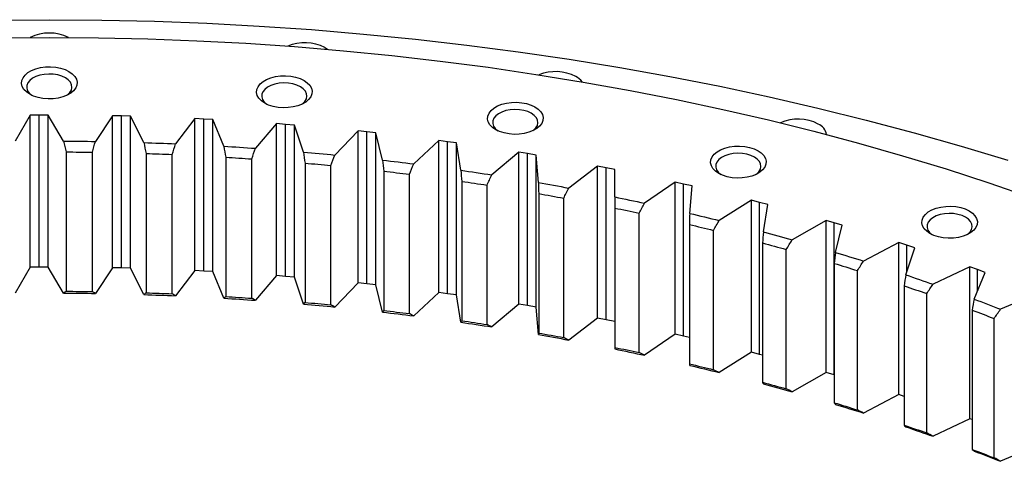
# Model space of a CAD drawing. Header units: millimetres. Extents: x 544 to 8161, y 2697 to 8573.
# Tile 15 of 16: x 5747 to 6128, y 6089 to 6259. Entities that reach past the tile are written whole.
import ezdxf

# ---------------------------------------------------------------- set-up
doc = ezdxf.new("R2010")
doc.units = ezdxf.units.MM
doc.header["$LTSCALE"] = 50

msp = doc.modelspace()

# ---------------------------------------------------------------- linework, layer by layer
at = {"lineweight": 25}
for p, q in [((5865.2, 6248.62), (5866.17, 6247.98)), ((5751.06, 6222.51), (5745.28, 6212.4)), ((5754.56, 6222.53), (5751.06, 6222.51)), ((5751.06, 6163.72), (5751.06, 6222.51)), ((5758.06, 6222.54), (5754.56, 6222.53)), ((5754.56, 6163.74), (5754.56, 6222.53)), ((5764.05, 6212.47), (5758.06, 6222.54)), ((5758.06, 6163.75), (5758.06, 6222.54)), ((5782.96, 6222.28), (5776.36, 6212.34)), ((5786.46, 6222.21), (5782.96, 6222.28)), ((5782.96, 6163.49), (5782.96, 6222.28)), ((5789.96, 6222.12), (5786.46, 6222.21)), ((5786.46, 6163.41), (5786.46, 6222.21)), ((5795.12, 6211.89), (5789.96, 6222.12)), ((5789.96, 6163.33), (5789.96, 6222.12)), ((5814.81, 6221.18), (5807.4, 6211.43)), ((5818.3, 6221.01), (5814.81, 6221.18)), ((5814.81, 6162.39), (5814.81, 6221.18)), ((5821.79, 6220.83), (5818.3, 6221.01)), ((5818.3, 6162.22), (5818.3, 6221.01)), ((5826.1, 6210.47), (5821.79, 6220.83)), ((5821.79, 6162.04), (5821.79, 6220.83)), ((5846.54, 6219.22), (5838.34, 6209.68)), ((5850, 6218.95), (5846.54, 6219.22)), ((5846.54, 6160.43), (5846.54, 6219.22)), ((5853.47, 6218.67), (5850, 6218.95)), ((5850, 6160.16), (5850, 6218.95)), ((5856.94, 6208.21), (5853.47, 6218.67)), ((5853.47, 6159.88), (5853.47, 6218.67)), ((5878.06, 6216.39), (5869.09, 6207.08)), ((5881.51, 6216.02), (5878.06, 6216.39)), ((5878.06, 6157.6), (5878.06, 6216.39)), ((5884.95, 6215.65), (5881.51, 6216.02)), ((5881.51, 6157.23), (5881.51, 6216.02)), ((5887.55, 6205.11), (5884.95, 6215.65)), ((5884.95, 6156.86), (5884.95, 6215.65)), ((5909.32, 6212.7), (5899.6, 6203.65)), ((5912.73, 6212.24), (5909.32, 6212.7)), ((5909.32, 6153.91), (5909.32, 6212.7)), ((5916.14, 6211.78), (5912.73, 6212.24)), ((5912.73, 6153.45), (5912.73, 6212.24)), ((5917.88, 6201.18), (5916.14, 6211.78)), ((5916.14, 6152.99), (5916.14, 6211.78)), ((5765.08, 6208.28), (5765.08, 6154.39)), ((5775.22, 6154.28), (5775.22, 6208.18)), ((5796.01, 6207.68), (5796.01, 6153.79)), ((5806.13, 6153.41), (5806.13, 6207.3)), ((5826.85, 6206.24), (5826.85, 6152.35)), ((5836.92, 6151.69), (5836.92, 6205.58)), ((5940.25, 6208.17), (5929.79, 6199.39)), ((5943.61, 6207.62), (5940.25, 6208.17)), ((5940.25, 6149.37), (5940.25, 6208.17)), ((5946.98, 6207.06), (5943.61, 6207.62)), ((5943.61, 6148.83), (5943.61, 6207.62)), ((5947.85, 6196.42), (5946.98, 6207.06)), ((5946.98, 6148.27), (5946.98, 6207.06)), ((5857.53, 6203.96), (5857.53, 6150.06)), ((5867.54, 6149.13), (5867.54, 6203.03)), ((5970.76, 6202.79), (5959.61, 6194.31)), ((5974.08, 6202.15), (5970.76, 6202.79)), ((5970.76, 6144), (5970.76, 6202.79)), ((5977.4, 6201.5), (5974.08, 6202.15)), ((5974.08, 6143.36), (5974.08, 6202.15)), ((5977.4, 6190.85), (5977.4, 6201.5)), ((5888, 6200.84), (5888, 6146.95)), ((5897.92, 6145.75), (5897.92, 6199.64)), ((5918.18, 6196.9), (5918.18, 6143.01)), ((5927.99, 6141.53), (5927.99, 6195.43)), ((6000.81, 6196.59), (5988.97, 6188.43)), ((6004.07, 6195.86), (6000.81, 6196.59)), ((6000.81, 6137.8), (6000.81, 6196.59)), ((6007.33, 6195.13), (6004.07, 6195.86)), ((6004.07, 6137.07), (6004.07, 6195.86)), ((6006.46, 6184.49), (6007.33, 6195.13)), ((5948, 6192.14), (5948, 6138.24)), ((5957.68, 6136.51), (5957.68, 6190.4)), ((5977.4, 6186.57), (5977.4, 6132.68)), ((6030.31, 6189.58), (6017.82, 6181.75)), ((6033.51, 6188.77), (6030.31, 6189.58)), ((6030.31, 6130.79), (6030.31, 6189.58)), ((6036.71, 6187.94), (6033.51, 6188.77)), ((6033.51, 6129.98), (6033.51, 6188.77)), ((6034.96, 6177.34), (6036.71, 6187.94)), ((5986.93, 6130.68), (5986.93, 6184.57)), ((6006.31, 6180.2), (6006.31, 6126.31)), ((6059.21, 6181.78), (6046.09, 6174.29)), ((6062.34, 6180.87), (6059.21, 6181.78)), ((6059.21, 6122.99), (6059.21, 6181.78)), ((6065.46, 6179.96), (6062.34, 6180.87)), ((6062.34, 6122.08), (6062.34, 6180.87)), ((6062.86, 6169.42), (6065.46, 6179.96)), ((6015.66, 6124.06), (6015.66, 6177.95)), ((6034.66, 6173.06), (6034.66, 6119.17)), ((6087.44, 6173.19), (6073.72, 6166.07)), ((6090.49, 6172.2), (6087.44, 6173.19)), ((6087.44, 6114.4), (6087.44, 6173.19)), ((6090.07, 6160.75), (6093.53, 6171.2)), ((6093.53, 6171.2), (6090.49, 6172.2)), ((6090.49, 6162.02), (6090.49, 6172.2)), ((6043.83, 6116.66), (6043.83, 6170.55)), ((5751.06, 6163.72), (5745.28, 6153.61)), ((5754.56, 6163.74), (5751.06, 6163.72)), ((5758.06, 6163.75), (5754.56, 6163.74)), ((5764.05, 6153.68), (5758.06, 6163.75)), ((5782.96, 6163.49), (5776.36, 6153.55)), ((5786.46, 6163.41), (5782.96, 6163.49)), ((5789.96, 6163.33), (5786.46, 6163.41)), ((6062.41, 6165.15), (6062.41, 6111.26)), ((6114.93, 6163.84), (6100.64, 6157.11)), ((6117.9, 6162.77), (6114.93, 6163.84)), ((6114.93, 6105.05), (6114.93, 6163.84)), ((5795.12, 6153.1), (5789.96, 6163.33)), ((5814.81, 6162.39), (5807.4, 6152.64)), ((5818.3, 6162.22), (5814.81, 6162.39)), ((5821.79, 6162.04), (5818.3, 6162.22)), ((5826.1, 6151.68), (5821.79, 6162.04)), ((5846.54, 6160.43), (5838.34, 6150.89)), ((5850, 6160.16), (5846.54, 6160.43)), ((5853.47, 6159.88), (5850, 6160.16)), ((5856.94, 6149.42), (5853.47, 6159.88)), ((6071.35, 6108.5), (6071.35, 6162.39)), ((6116.54, 6151.34), (6120.86, 6161.69)), ((6120.86, 6161.69), (6117.9, 6162.77)), ((6117.9, 6154.6), (6117.9, 6162.77)), ((5878.06, 6157.6), (5869.09, 6148.29)), ((5881.51, 6157.23), (5878.06, 6157.6)), ((5884.95, 6156.86), (5881.51, 6157.23)), ((5887.55, 6146.32), (5884.95, 6156.86)), ((6089.47, 6156.49), (6089.47, 6102.6)), ((5909.32, 6153.91), (5899.6, 6144.86)), ((5912.73, 6153.45), (5909.32, 6153.91)), ((5916.14, 6152.99), (5912.73, 6153.45)), ((5917.88, 6142.38), (5916.14, 6152.99)), ((6098.18, 6099.6), (6098.18, 6153.49)), ((6141.63, 6153.76), (6126.81, 6147.42)), ((5940.25, 6149.37), (5929.79, 6140.6)), ((5943.61, 6148.83), (5940.25, 6149.37)), ((5946.98, 6148.27), (5943.61, 6148.83)), ((5947.85, 6137.63), (5946.98, 6148.27)), ((6115.79, 6147.11), (6115.79, 6093.21)), ((5970.76, 6144), (5959.61, 6135.52)), ((5974.08, 6143.36), (5970.76, 6144)), ((5977.4, 6142.71), (5974.08, 6143.36)), ((6124.25, 6089.98), (6124.25, 6143.88)), ((6000.81, 6137.8), (5988.97, 6129.64)), ((6004.07, 6137.07), (6000.81, 6137.8)), ((6006.31, 6136.57), (6004.07, 6137.07)), ((6030.31, 6130.79), (6017.82, 6122.96)), ((6033.51, 6129.98), (6030.31, 6130.79)), ((6034.66, 6129.68), (6033.51, 6129.98)), ((6059.21, 6122.99), (6046.09, 6115.5)), ((6062.34, 6122.08), (6059.21, 6122.99)), ((6062.41, 6122.06), (6062.34, 6122.08)), ((6087.44, 6114.4), (6073.72, 6107.28)), ((6089.47, 6113.74), (6087.44, 6114.4)), ((6114.93, 6105.05), (6100.64, 6098.32)), ((6115.79, 6104.74), (6114.93, 6105.05)), ((6141.32, 6094.84), (6126.81, 6088.63))]:
    msp.add_line(p, q, dxfattribs=at)
at = {"lineweight": 25, "flags": 128}
for points in [[(5738.2, 6259.26), (5758.55, 6259.42), (5778.9, 6259.26), (5799.24, 6258.8), (5819.55, 6258.03), (5839.82, 6256.96), (5860.03, 6255.58), (5880.18, 6253.89), (5900.24, 6251.9), (5920.2, 6249.61), (5940.05, 6247.02), (5959.78, 6244.12), (5979.37, 6240.94), (5998.81, 6237.45), (6018.08, 6233.67), (6037.18, 6229.61), (6056.09, 6225.25), (6074.79, 6220.61), (6093.27, 6215.69), (6111.53, 6210.5), (6129.54, 6205.03)], [(5739.51, 6252.46), (5758.55, 6252.6), (5777.59, 6252.46), (5796.62, 6252.03), (5815.63, 6251.31), (5834.59, 6250.3), (5853.51, 6249.01), (5872.36, 6247.43), (5891.13, 6245.57), (5909.81, 6243.42), (5928.38, 6241), (5946.84, 6238.29), (5965.17, 6235.31), (5983.36, 6232.05), (6001.39, 6228.51), (6019.26, 6224.71), (6036.95, 6220.63), (6054.45, 6216.29), (6071.75, 6211.69), (6088.83, 6206.83), (6105.68, 6201.71), (6122.3, 6196.33), (6138.67, 6190.71)], [(5766.15, 6239.38), (5767.42, 6238.5), (5768.38, 6237.5), (5769.01, 6236.41), (5769.29, 6235.28), (5769.2, 6234.14), (5768.74, 6233.02), (5767.94, 6231.97), (5766.82, 6231.03), (5765.42, 6230.22), (5763.78, 6229.57), (5761.97, 6229.11), (5760.03, 6228.85), (5758.05, 6228.79), (5756.09, 6228.95), (5754.21, 6229.32), (5752.47, 6229.87), (5750.95, 6230.61), (5749.68, 6231.49), (5748.72, 6232.49), (5748.09, 6233.57), (5747.81, 6234.71), (5747.9, 6235.85), (5748.36, 6236.97), (5749.16, 6238.01), (5750.28, 6238.96), (5751.68, 6239.77), (5753.32, 6240.42), (5755.13, 6240.88), (5757.06, 6241.14), (5759.05, 6241.19), (5761.01, 6241.03), (5762.89, 6240.67), (5764.62, 6240.11), (5766.15, 6239.38)], [(5764.74, 6236.93), (5763.36, 6237.58), (5761.8, 6238.05), (5760.09, 6238.33), (5758.33, 6238.41), (5756.57, 6238.28), (5754.9, 6237.95), (5753.37, 6237.43), (5752.06, 6236.75), (5751.01, 6235.92), (5750.27, 6234.99), (5749.87, 6234), (5749.83, 6232.98), (5750.14, 6231.97), (5750.79, 6231.02), (5751.73, 6230.2)], [(5765.37, 6230.2), (5765.6, 6230.37), (5766.5, 6231.25), (5767.07, 6232.22), (5767.3, 6233.23), (5767.16, 6234.25), (5766.68, 6235.23), (5765.86, 6236.14), (5764.74, 6236.93)], [(5857.13, 6235.94), (5858.4, 6235.06), (5859.36, 6234.06), (5859.99, 6232.97), (5860.27, 6231.84), (5860.17, 6230.69), (5859.72, 6229.58), (5858.92, 6228.53), (5857.8, 6227.59), (5856.39, 6226.78), (5854.76, 6226.13), (5852.94, 6225.67), (5851.01, 6225.4), (5849.03, 6225.35), (5847.07, 6225.51), (5845.18, 6225.87), (5843.45, 6226.43), (5841.93, 6227.16), (5840.66, 6228.04), (5839.69, 6229.04), (5839.06, 6230.13), (5838.79, 6231.26), (5838.88, 6232.41), (5839.33, 6233.52), (5840.14, 6234.57), (5841.26, 6235.52), (5842.66, 6236.33), (5844.3, 6236.97), (5846.11, 6237.44), (5848.04, 6237.7), (5850.02, 6237.75), (5851.99, 6237.59), (5853.87, 6237.23), (5855.6, 6236.67), (5857.13, 6235.94)], [(5855.71, 6233.49), (5854.34, 6234.14), (5852.77, 6234.61), (5851.07, 6234.89), (5849.3, 6234.97), (5847.55, 6234.84), (5845.87, 6234.51), (5844.35, 6233.99), (5843.03, 6233.3), (5841.99, 6232.48), (5841.25, 6231.55), (5840.85, 6230.56), (5840.8, 6229.53), (5841.11, 6228.53), (5841.77, 6227.58), (5842.7, 6226.76)], [(5856.35, 6226.76), (5856.58, 6226.93), (5857.48, 6227.81), (5858.05, 6228.78), (5858.27, 6229.79), (5858.14, 6230.81), (5857.65, 6231.79), (5856.83, 6232.7), (5855.71, 6233.49)], [(5946.55, 6225.67), (5947.82, 6224.79), (5948.78, 6223.79), (5949.41, 6222.7), (5949.69, 6221.57), (5949.59, 6220.43), (5949.14, 6219.31), (5948.34, 6218.26), (5947.22, 6217.32), (5945.81, 6216.51), (5944.18, 6215.86), (5942.36, 6215.4), (5940.43, 6215.14), (5938.45, 6215.08), (5936.49, 6215.24), (5934.6, 6215.61), (5932.87, 6216.16), (5931.35, 6216.89), (5930.08, 6217.78), (5929.11, 6218.78), (5928.48, 6219.86), (5928.21, 6221), (5928.3, 6222.14), (5928.75, 6223.26), (5929.56, 6224.3), (5930.68, 6225.25), (5932.08, 6226.06), (5933.72, 6226.7), (5935.53, 6227.17), (5937.46, 6227.43), (5939.44, 6227.48), (5941.41, 6227.32), (5943.29, 6226.96), (5945.02, 6226.4), (5946.55, 6225.67)], [(5945.13, 6223.22), (5943.76, 6223.87), (5942.19, 6224.34), (5940.49, 6224.62), (5938.72, 6224.7), (5936.97, 6224.57), (5935.29, 6224.24), (5933.77, 6223.72), (5932.45, 6223.04), (5931.41, 6222.21), (5930.67, 6221.28), (5930.27, 6220.29), (5930.22, 6219.27), (5930.53, 6218.26), (5931.19, 6217.31), (5932.12, 6216.49)], [(5945.77, 6216.49), (5946, 6216.66), (5946.9, 6217.54), (5947.47, 6218.51), (5947.69, 6219.52), (5947.56, 6220.54), (5947.07, 6221.52), (5946.25, 6222.43), (5945.13, 6223.22)], [(5764.05, 6212.47), (5765.59, 6212.46), (5767.13, 6212.45), (5768.67, 6212.43), (5770.21, 6212.42), (5771.74, 6212.4), (5773.28, 6212.38), (5774.82, 6212.36), (5776.36, 6212.34)], [(5795.12, 6211.89), (5796.65, 6211.84), (5798.19, 6211.79), (5799.73, 6211.73), (5801.26, 6211.68), (5802.8, 6211.62), (5804.33, 6211.56), (5805.87, 6211.5), (5807.4, 6211.43)], [(5826.1, 6210.47), (5827.63, 6210.38), (5829.16, 6210.29), (5830.69, 6210.19), (5832.22, 6210.09), (5833.75, 6209.99), (5835.28, 6209.89), (5836.81, 6209.78), (5838.34, 6209.68)], [(6032.88, 6208.75), (6034.15, 6207.87), (6035.11, 6206.87), (6035.74, 6205.79), (6036.02, 6204.65), (6035.93, 6203.51), (6035.47, 6202.39), (6034.67, 6201.35), (6033.55, 6200.4), (6032.15, 6199.59), (6030.51, 6198.94), (6028.7, 6198.48), (6026.77, 6198.22), (6024.78, 6198.17), (6022.82, 6198.32), (6020.94, 6198.69), (6019.2, 6199.25), (6017.68, 6199.98), (6016.41, 6200.86), (6015.45, 6201.86), (6014.82, 6202.94), (6014.54, 6204.08), (6014.63, 6205.22), (6015.09, 6206.34), (6015.89, 6207.38), (6017.01, 6208.33), (6018.41, 6209.14), (6020.05, 6209.79), (6021.86, 6210.25), (6023.79, 6210.51), (6025.78, 6210.56), (6027.74, 6210.41), (6029.62, 6210.04), (6031.36, 6209.48), (6032.88, 6208.75)], [(5765.08, 6208.28), (5766.35, 6208.27), (5767.62, 6208.26), (5768.89, 6208.25), (5770.15, 6208.24), (5771.42, 6208.22), (5772.69, 6208.21), (5773.95, 6208.19), (5775.22, 6208.18)], [(5796.01, 6207.68), (5797.27, 6207.64), (5798.54, 6207.59), (5799.8, 6207.55), (5801.07, 6207.5), (5802.33, 6207.45), (5803.6, 6207.4), (5804.86, 6207.35), (5806.13, 6207.3)], [(5826.85, 6206.24), (5828.11, 6206.16), (5829.37, 6206.08), (5830.63, 6206), (5831.89, 6205.92), (5833.15, 6205.84), (5834.41, 6205.75), (5835.66, 6205.67), (5836.92, 6205.58)], [(5856.94, 6208.21), (5858.46, 6208.08), (5859.98, 6207.94), (5861.5, 6207.8), (5863.02, 6207.66), (5864.54, 6207.52), (5866.06, 6207.38), (5867.57, 6207.23), (5869.09, 6207.08)], [(6031.47, 6206.3), (6030.1, 6206.95), (6028.53, 6207.42), (6026.82, 6207.7), (6025.06, 6207.78), (6023.3, 6207.65), (6021.63, 6207.32), (6020.1, 6206.8), (6018.79, 6206.12), (6017.74, 6205.29), (6017, 6204.37), (6016.6, 6203.37), (6016.56, 6202.35), (6016.87, 6201.34), (6017.52, 6200.39), (6018.46, 6199.57)], [(6032.1, 6199.57), (6032.33, 6199.74), (6033.23, 6200.62), (6033.8, 6201.59), (6034.03, 6202.6), (6033.89, 6203.62), (6033.41, 6204.61), (6032.59, 6205.51), (6031.47, 6206.3)], [(5857.53, 6203.96), (5858.79, 6203.84), (5860.04, 6203.73), (5861.29, 6203.62), (5862.54, 6203.5), (5863.79, 6203.38), (5865.04, 6203.27), (5866.29, 6203.15), (5867.54, 6203.03)], [(5887.55, 6205.11), (5889.06, 6204.93), (5890.57, 6204.76), (5892.07, 6204.58), (5893.58, 6204.39), (5895.09, 6204.21), (5896.59, 6204.03), (5898.1, 6203.84), (5899.6, 6203.65)], [(5888, 6200.84), (5889.24, 6200.69), (5890.48, 6200.55), (5891.73, 6200.4), (5892.97, 6200.25), (5894.21, 6200.1), (5895.45, 6199.95), (5896.69, 6199.79), (5897.92, 6199.64)], [(5917.88, 6201.18), (5919.37, 6200.96), (5920.86, 6200.74), (5922.35, 6200.52), (5923.84, 6200.3), (5925.33, 6200.07), (5926.82, 6199.85), (5928.31, 6199.62), (5929.79, 6199.39)], [(5918.18, 6196.9), (5919.41, 6196.72), (5920.63, 6196.54), (5921.86, 6196.36), (5923.09, 6196.17), (5924.32, 6195.99), (5925.54, 6195.8), (5926.77, 6195.62), (5927.99, 6195.43)], [(5947.85, 6196.42), (5949.32, 6196.16), (5950.79, 6195.91), (5952.27, 6195.64), (5953.74, 6195.38), (5955.21, 6195.12), (5956.67, 6194.85), (5958.14, 6194.58), (5959.61, 6194.31)], [(5948, 6192.14), (5949.21, 6191.92), (5950.42, 6191.71), (5951.64, 6191.5), (5952.85, 6191.28), (5954.06, 6191.06), (5955.27, 6190.84), (5956.47, 6190.62), (5957.68, 6190.4)], [(5977.4, 6190.85), (5978.85, 6190.56), (5980.3, 6190.26), (5981.75, 6189.96), (5983.19, 6189.66), (5984.64, 6189.35), (5986.08, 6189.05), (5987.53, 6188.74), (5988.97, 6188.43)], [(5977.4, 6186.57), (5978.59, 6186.32), (5979.78, 6186.08), (5980.98, 6185.83), (5982.17, 6185.58), (5983.36, 6185.33), (5984.55, 6185.08), (5985.74, 6184.82), (5986.93, 6184.57)], [(6114.65, 6185.47), (6115.92, 6184.59), (6116.88, 6183.59), (6117.51, 6182.51), (6117.79, 6181.37), (6117.7, 6180.23), (6117.24, 6179.11), (6116.44, 6178.07), (6115.32, 6177.12), (6113.92, 6176.31), (6112.28, 6175.66), (6110.47, 6175.2), (6108.53, 6174.94), (6106.55, 6174.89), (6104.59, 6175.05), (6102.71, 6175.41), (6100.97, 6175.97), (6099.45, 6176.7), (6098.18, 6177.58), (6097.22, 6178.58), (6096.59, 6179.67), (6096.31, 6180.8), (6096.4, 6181.94), (6096.86, 6183.06), (6097.66, 6184.11), (6098.78, 6185.05), (6100.18, 6185.86), (6101.82, 6186.51), (6103.63, 6186.97), (6105.56, 6187.23), (6107.55, 6187.29), (6109.51, 6187.13), (6111.39, 6186.76), (6113.12, 6186.21), (6114.65, 6185.47)], [(6006.46, 6184.49), (6007.88, 6184.15), (6009.31, 6183.81), (6010.73, 6183.48), (6012.15, 6183.13), (6013.57, 6182.79), (6014.99, 6182.45), (6016.4, 6182.1), (6017.82, 6181.75)], [(6113.24, 6183.02), (6111.86, 6183.67), (6110.3, 6184.14), (6108.59, 6184.43), (6106.83, 6184.5), (6105.07, 6184.37), (6103.4, 6184.04), (6101.87, 6183.52), (6100.56, 6182.84), (6099.51, 6182.02), (6098.77, 6181.09), (6098.37, 6180.09), (6098.33, 6179.07), (6098.64, 6178.06), (6099.29, 6177.11), (6100.23, 6176.29)], [(6113.87, 6176.29), (6114.1, 6176.46), (6115, 6177.34), (6115.57, 6178.31), (6115.8, 6179.33), (6115.66, 6180.34), (6115.18, 6181.33), (6114.36, 6182.23), (6113.24, 6183.02)], [(6006.31, 6180.2), (6007.48, 6179.93), (6008.65, 6179.65), (6009.82, 6179.37), (6010.99, 6179.09), (6012.16, 6178.8), (6013.33, 6178.52), (6014.5, 6178.23), (6015.66, 6177.95)], [(6034.96, 6177.34), (6036.36, 6176.96), (6037.76, 6176.59), (6039.15, 6176.21), (6040.54, 6175.83), (6041.93, 6175.45), (6043.32, 6175.06), (6044.7, 6174.68), (6046.09, 6174.29)], [(6034.66, 6173.06), (6035.81, 6172.75), (6036.96, 6172.44), (6038.11, 6172.13), (6039.25, 6171.81), (6040.4, 6171.5), (6041.54, 6171.19), (6042.68, 6170.87), (6043.83, 6170.55)], [(6062.86, 6169.42), (6064.22, 6169.01), (6065.58, 6168.59), (6066.94, 6168.18), (6068.3, 6167.76), (6069.66, 6167.34), (6071.01, 6166.92), (6072.37, 6166.5), (6073.72, 6166.07)], [(6062.41, 6165.15), (6063.53, 6164.81), (6064.65, 6164.47), (6065.77, 6164.12), (6066.89, 6163.78), (6068.01, 6163.44), (6069.12, 6163.09), (6070.24, 6162.74), (6071.35, 6162.39)], [(6090.07, 6160.75), (6091.4, 6160.3), (6092.72, 6159.85), (6094.05, 6159.39), (6095.37, 6158.94), (6096.69, 6158.48), (6098.01, 6158.03), (6099.33, 6157.57), (6100.64, 6157.11)], [(6089.47, 6156.49), (6090.56, 6156.12), (6091.65, 6155.75), (6092.74, 6155.38), (6093.83, 6155), (6094.92, 6154.63), (6096.01, 6154.25), (6097.1, 6153.87), (6098.18, 6153.49)], [(5764.05, 6153.68), (5765.59, 6153.67), (5767.13, 6153.66), (5768.67, 6153.64), (5770.21, 6153.63), (5771.74, 6153.61), (5773.28, 6153.59), (5774.82, 6153.57), (5776.36, 6153.55)], [(5765.08, 6154.39), (5766.35, 6154.38), (5767.62, 6154.37), (5768.89, 6154.36), (5770.15, 6154.35), (5771.42, 6154.33), (5772.69, 6154.32), (5773.95, 6154.3), (5775.22, 6154.28)], [(5795.12, 6153.1), (5796.65, 6153.05), (5798.19, 6153), (5799.73, 6152.94), (5801.26, 6152.89), (5802.8, 6152.83), (5804.33, 6152.77), (5805.87, 6152.7), (5807.4, 6152.64)], [(5796.01, 6153.79), (5797.27, 6153.74), (5798.54, 6153.7), (5799.8, 6153.66), (5801.07, 6153.61), (5802.33, 6153.56), (5803.6, 6153.51), (5804.86, 6153.46), (5806.13, 6153.41)], [(5826.85, 6152.35), (5828.11, 6152.27), (5829.37, 6152.19), (5830.63, 6152.11), (5831.89, 6152.03), (5833.15, 6151.95), (5834.41, 6151.86), (5835.66, 6151.78), (5836.92, 6151.69)], [(5826.1, 6151.68), (5827.63, 6151.59), (5829.16, 6151.49), (5830.69, 6151.4), (5832.22, 6151.3), (5833.75, 6151.2), (5835.28, 6151.1), (5836.81, 6150.99), (5838.34, 6150.89)], [(5856.94, 6149.42), (5858.46, 6149.28), (5859.98, 6149.15), (5861.5, 6149.01), (5863.02, 6148.87), (5864.54, 6148.73), (5866.06, 6148.58), (5867.57, 6148.44), (5869.09, 6148.29)], [(5857.53, 6150.06), (5858.79, 6149.95), (5860.04, 6149.84), (5861.29, 6149.73), (5862.54, 6149.61), (5863.79, 6149.49), (5865.04, 6149.37), (5866.29, 6149.26), (5867.54, 6149.13)], [(6116.54, 6151.34), (6117.83, 6150.86), (6119.12, 6150.37), (6120.4, 6149.88), (6121.69, 6149.39), (6122.97, 6148.9), (6124.25, 6148.41), (6125.53, 6147.91), (6126.81, 6147.42)], [(5887.55, 6146.32), (5889.06, 6146.14), (5890.57, 6145.96), (5892.07, 6145.79), (5893.58, 6145.6), (5895.09, 6145.42), (5896.59, 6145.24), (5898.1, 6145.05), (5899.6, 6144.86)], [(5888, 6146.95), (5889.24, 6146.8), (5890.48, 6146.66), (5891.73, 6146.51), (5892.97, 6146.36), (5894.21, 6146.21), (5895.45, 6146.06), (5896.69, 6145.9), (5897.92, 6145.75)], [(6115.79, 6147.11), (6116.86, 6146.71), (6117.92, 6146.31), (6118.97, 6145.9), (6120.03, 6145.5), (6121.09, 6145.1), (6122.14, 6144.69), (6123.2, 6144.28), (6124.25, 6143.88)], [(5917.88, 6142.38), (5919.37, 6142.17), (5920.86, 6141.95), (5922.35, 6141.73), (5923.84, 6141.51), (5925.33, 6141.28), (5926.82, 6141.06), (5928.31, 6140.83), (5929.79, 6140.6)], [(5918.18, 6143.01), (5919.41, 6142.83), (5920.63, 6142.65), (5921.86, 6142.46), (5923.09, 6142.28), (5924.32, 6142.1), (5925.54, 6141.91), (5926.77, 6141.72), (5927.99, 6141.53)], [(5947.85, 6137.63), (5949.32, 6137.37), (5950.79, 6137.11), (5952.27, 6136.85), (5953.74, 6136.59), (5955.21, 6136.33), (5956.67, 6136.06), (5958.14, 6135.79), (5959.61, 6135.52)], [(5948, 6138.24), (5949.21, 6138.03), (5950.42, 6137.82), (5951.64, 6137.6), (5952.85, 6137.39), (5954.06, 6137.17), (5955.27, 6136.95), (5956.47, 6136.73), (5957.68, 6136.51)], [(5977.4, 6132.68), (5978.59, 6132.43), (5979.78, 6132.18), (5980.98, 6131.94), (5982.17, 6131.69), (5983.36, 6131.44), (5984.55, 6131.19), (5985.74, 6130.93), (5986.93, 6130.68)], [(5977.4, 6132.06), (5978.85, 6131.77), (5980.3, 6131.47), (5981.75, 6131.17), (5983.19, 6130.87), (5984.64, 6130.56), (5986.08, 6130.25), (5987.53, 6129.95), (5988.97, 6129.64)], [(6006.31, 6126.31), (6007.48, 6126.03), (6008.65, 6125.76), (6009.82, 6125.48), (6010.99, 6125.19), (6012.16, 6124.91), (6013.33, 6124.63), (6014.5, 6124.34), (6015.66, 6124.06)], [(6006.46, 6125.7), (6007.88, 6125.36), (6009.31, 6125.02), (6010.73, 6124.68), (6012.15, 6124.34), (6013.57, 6124), (6014.99, 6123.65), (6016.4, 6123.31), (6017.82, 6122.96)], [(6034.66, 6119.17), (6035.81, 6118.86), (6036.96, 6118.55), (6038.11, 6118.24), (6039.25, 6117.92), (6040.4, 6117.61), (6041.54, 6117.29), (6042.68, 6116.98), (6043.83, 6116.66)], [(6034.96, 6118.55), (6036.36, 6118.17), (6037.76, 6117.8), (6039.15, 6117.42), (6040.54, 6117.04), (6041.93, 6116.66), (6043.32, 6116.27), (6044.7, 6115.89), (6046.09, 6115.5)], [(6062.41, 6111.26), (6063.53, 6110.92), (6064.65, 6110.58), (6065.77, 6110.23), (6066.89, 6109.89), (6068.01, 6109.54), (6069.12, 6109.2), (6070.24, 6108.85), (6071.35, 6108.5)], [(6062.86, 6110.63), (6064.22, 6110.21), (6065.58, 6109.8), (6066.94, 6109.38), (6068.3, 6108.97), (6069.66, 6108.55), (6071.01, 6108.13), (6072.37, 6107.7), (6073.72, 6107.28)], [(6089.47, 6102.6), (6090.56, 6102.23), (6091.65, 6101.86), (6092.74, 6101.49), (6093.83, 6101.11), (6094.92, 6100.74), (6096.01, 6100.36), (6097.1, 6099.98), (6098.18, 6099.6)], [(6090.07, 6101.95), (6091.4, 6101.51), (6092.72, 6101.06), (6094.05, 6100.6), (6095.37, 6100.15), (6096.69, 6099.69), (6098.01, 6099.24), (6099.33, 6098.78), (6100.64, 6098.32)], [(6115.79, 6093.21), (6116.86, 6092.81), (6117.92, 6092.41), (6118.97, 6092.01), (6120.03, 6091.61), (6121.09, 6091.2), (6122.14, 6090.8), (6123.2, 6090.39), (6124.25, 6089.98)], [(6116.54, 6092.55), (6117.83, 6092.07), (6119.12, 6091.58), (6120.4, 6091.09), (6121.69, 6090.6), (6122.97, 6090.11), (6124.25, 6089.62), (6125.53, 6089.12), (6126.81, 6088.63)]]:
    msp.add_lwpolyline(points, dxfattribs=at)
at = {"lineweight": 25}
for centre, radius, start, end in [((5758.55, 6237.24), 17.03, 64.295, 115.705), ((5857.37, 6233.34), 17.17, 62.8811, 112.442), ((5954.55, 6222.16), 17.19, 62.8949, 112.0382), ((5958.97, 6231.11), 7.21, 36.2402, 61.7793), ((6048.4, 6203.96), 17.02, 62.6605, 113.8144), ((6053.98, 6214.03), 5.51, 10.1468, 66.1515)]:
    msp.add_arc(centre, radius, start, end, dxfattribs=at)
for points in [[(5764.05, 6212.47), (5764.39, 6211.07), (5764.74, 6209.67), (5765.08, 6208.28)], [(5775.22, 6208.18), (5775.6, 6209.56), (5775.98, 6210.95), (5776.36, 6212.34)], [(5795.12, 6211.89), (5795.41, 6210.49), (5795.71, 6209.08), (5796.01, 6207.68)], [(5806.13, 6207.3), (5806.55, 6208.68), (5806.98, 6210.05), (5807.4, 6211.43)], [(5826.1, 6210.47), (5826.35, 6209.06), (5826.6, 6207.65), (5826.85, 6206.24)], [(5836.92, 6205.58), (5837.39, 6206.95), (5837.87, 6208.31), (5838.34, 6209.68)], [(5856.94, 6208.21), (5857.13, 6206.79), (5857.33, 6205.37), (5857.53, 6203.96)], [(5867.54, 6203.03), (5868.06, 6204.38), (5868.58, 6205.73), (5869.09, 6207.08)], [(5887.55, 6205.11), (5887.7, 6203.69), (5887.85, 6202.26), (5888, 6200.84)], [(5897.92, 6199.64), (5898.48, 6200.98), (5899.04, 6202.31), (5899.6, 6203.65)], [(5917.88, 6201.18), (5917.98, 6199.75), (5918.08, 6198.32), (5918.18, 6196.9)], [(5927.99, 6195.43), (5928.59, 6196.75), (5929.19, 6198.07), (5929.79, 6199.39)], [(5947.85, 6196.42), (5947.9, 6194.99), (5947.95, 6193.56), (5948, 6192.14)], [(5957.68, 6190.4), (5958.32, 6191.7), (5958.97, 6193.01), (5959.61, 6194.31)], [(5977.4, 6190.85), (5977.4, 6189.43), (5977.4, 6188), (5977.4, 6186.57)], [(5986.93, 6184.57), (5987.61, 6185.86), (5988.29, 6187.14), (5988.97, 6188.43)], [(6006.46, 6184.49), (6006.41, 6183.06), (6006.36, 6181.63), (6006.31, 6180.2)], [(6015.66, 6177.95), (6016.38, 6179.21), (6017.1, 6180.48), (6017.82, 6181.75)], [(6034.96, 6177.34), (6034.86, 6175.91), (6034.76, 6174.48), (6034.66, 6173.06)], [(6043.83, 6170.55), (6044.58, 6171.8), (6045.34, 6173.04), (6046.09, 6174.29)], [(6062.86, 6169.42), (6062.71, 6167.99), (6062.56, 6166.57), (6062.41, 6165.15)], [(6071.35, 6162.39), (6072.14, 6163.62), (6072.93, 6164.84), (6073.72, 6166.07)], [(6090.07, 6160.75), (6089.87, 6159.33), (6089.67, 6157.91), (6089.47, 6156.49)], [(6098.18, 6153.49), (6099, 6154.7), (6099.82, 6155.9), (6100.64, 6157.11)], [(5765.08, 6154.39), (5764.74, 6154.15), (5764.39, 6153.91), (5764.05, 6153.68)], [(5776.36, 6153.55), (5775.98, 6153.79), (5775.6, 6154.04), (5775.22, 6154.28)], [(5796.01, 6153.79), (5795.71, 6153.56), (5795.41, 6153.33), (5795.12, 6153.1)], [(5807.4, 6152.64), (5806.98, 6152.9), (5806.55, 6153.15), (5806.13, 6153.41)], [(5826.85, 6152.35), (5826.6, 6152.12), (5826.35, 6151.9), (5826.1, 6151.68)], [(5838.34, 6150.89), (5837.87, 6151.15), (5837.39, 6151.42), (5836.92, 6151.69)], [(5857.53, 6150.06), (5857.33, 6149.85), (5857.13, 6149.63), (5856.94, 6149.42)], [(5869.09, 6148.29), (5868.58, 6148.57), (5868.06, 6148.85), (5867.54, 6149.13)], [(6116.54, 6151.34), (6116.29, 6149.93), (6116.04, 6148.52), (6115.79, 6147.11)], [(5888, 6146.95), (5887.85, 6146.74), (5887.7, 6146.53), (5887.55, 6146.32)], [(5899.6, 6144.86), (5899.04, 6145.15), (5898.48, 6145.45), (5897.92, 6145.75)], [(6124.25, 6143.88), (6125.1, 6145.06), (6125.95, 6146.24), (6126.81, 6147.42)], [(5918.18, 6143.01), (5918.08, 6142.8), (5917.98, 6142.59), (5917.88, 6142.38)], [(5929.79, 6140.6), (5929.19, 6140.91), (5928.59, 6141.22), (5927.99, 6141.53)], [(5948, 6138.24), (5947.95, 6138.04), (5947.9, 6137.83), (5947.85, 6137.63)], [(5959.61, 6135.52), (5958.97, 6135.85), (5958.32, 6136.18), (5957.68, 6136.51)], [(5977.4, 6132.68), (5977.4, 6132.47), (5977.4, 6132.27), (5977.4, 6132.06)], [(5988.97, 6129.64), (5988.29, 6129.98), (5987.61, 6130.33), (5986.93, 6130.68)], [(6006.31, 6126.31), (6006.36, 6126.11), (6006.41, 6125.9), (6006.46, 6125.7)], [(6017.82, 6122.96), (6017.1, 6123.32), (6016.38, 6123.69), (6015.66, 6124.06)], [(6034.66, 6119.17), (6034.76, 6118.96), (6034.86, 6118.75), (6034.96, 6118.55)], [(6046.09, 6115.5), (6045.34, 6115.89), (6044.58, 6116.27), (6043.83, 6116.66)], [(6062.41, 6111.26), (6062.56, 6111.05), (6062.71, 6110.84), (6062.86, 6110.63)], [(6073.72, 6107.28), (6072.93, 6107.69), (6072.14, 6108.09), (6071.35, 6108.5)], [(6089.47, 6102.6), (6089.67, 6102.38), (6089.87, 6102.17), (6090.07, 6101.95)], [(6100.64, 6098.32), (6099.82, 6098.75), (6099, 6099.17), (6098.18, 6099.6)], [(6115.79, 6093.21), (6116.04, 6092.99), (6116.29, 6092.77), (6116.54, 6092.55)], [(6126.81, 6088.63), (6125.95, 6089.08), (6125.1, 6089.53), (6124.25, 6089.98)]]:
    msp.add_open_spline(points, degree=3, dxfattribs=at)

doc.saveas('drawing.dxf')
